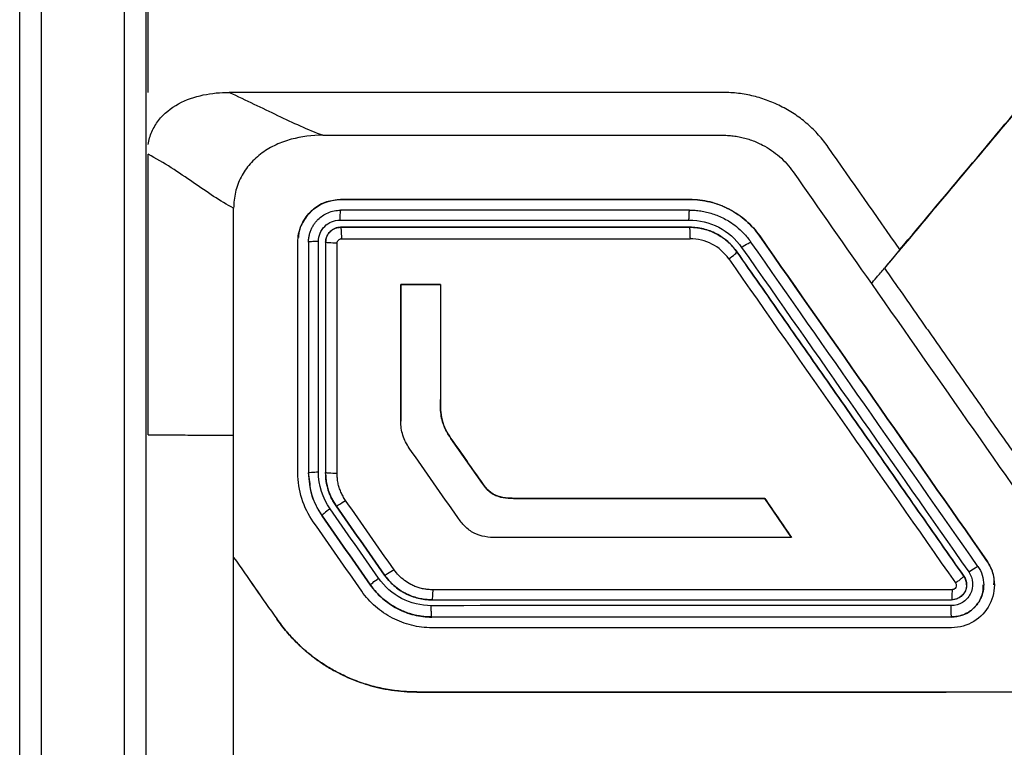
# Model space of a CAD drawing. Header units: millimetres. Extents: x -1111 to 1147, y -743 to 1146.
# Tile 130 of 203: x 217 to 240, y 188 to 205. Entities that reach past the tile are written whole.
import ezdxf

# ---------------------------------------------------------------- set-up
doc = ezdxf.new("R2010")
doc.units = ezdxf.units.MM

msp = doc.modelspace()

# ---------------------------------------------------------------- linework, layer by layer
at = {"color": 7, "linetype": 'Continuous', "lineweight": 25}
for p, q in [((239.351, 202.138), (238.166, 200.727)), ((224.273, 200.916), (224.273, 200.917)), ((232.429, 200.916), (232.429, 200.917)), ((224.272, 200.269), (224.273, 200.268)), ((232.429, 200.269), (232.428, 200.269)), ((234.067, 200.064), (234.067, 200.065)), ((233.535, 199.694), (233.535, 199.693)), ((225.679, 198.93), (225.679, 195.741)), ((226.605, 198.929), (225.679, 198.93)), ((225.679, 198.93), (225.679, 198.93)), ((225.679, 195.741), (225.679, 195.741)), ((227.588, 194.287), (226.85, 195.339)), ((226.85, 195.339), (226.85, 195.339)), ((223.559, 194.279), (223.523, 194.538)), ((223.923, 194.539), (223.923, 194.538)), ((227.588, 194.287), (227.588, 194.287)), ((234.186, 193.936), (228.431, 193.938)), ((228.431, 193.938), (228.431, 193.938)), ((234.808, 193.025), (234.186, 193.936)), ((234.186, 193.936), (234.186, 193.936)), ((223.84, 193.531), (223.84, 193.534)), ((239.37, 192.491), (239.37, 192.492)), ((224.973, 191.915), (224.973, 191.913)), ((238.838, 192.121), (238.838, 192.121)), ((239.301, 191.917), (239.301, 191.92)), ((222.78, 191.122), (222.78, 191.123)), ((226.407, 191.167), (226.407, 191.169)), ((238.551, 191.17), (238.551, 191.167)), ((226.057, 189.417), (226.057, 189.418))]:
    msp.add_line(p, q, dxfattribs=at)
for points, knots in [([(219.773, 203.418), (219.773, 208.127), (219.773, 218.008), (219.773, 233.016), (219.773, 243.29), (219.773, 248.412)], [0, 0, 0, 0, 0.2270884, 0.4770884, 0.7270884, 0.7270884, 0.7270884, 0.7270884]), ([(219.773, 202.205), (219.791, 202.307), (219.82, 202.404), (219.902, 202.591), (219.956, 202.681), (220.143, 202.923), (220.308, 203.054), (220.666, 203.249), (220.863, 203.315), (221.26, 203.4), (221.465, 203.419), (221.669, 203.419)], [0, 0, 0, 0, 0.125, 0.125, 0.25, 0.25, 0.5, 0.5, 0.75, 0.75, 1, 1, 1, 1]), ([(221.669, 203.419), (221.866, 203.327), (222.059, 203.236), (222.436, 203.057), (222.619, 202.968), (222.978, 202.796), (223.152, 202.713), (223.504, 202.557), (223.68, 202.484), (223.858, 202.417)], [0, 0, 0, 0, 0.25, 0.25, 0.5, 0.5, 0.75, 0.75, 1, 1, 1, 1]), ([(235.667, 202.14), (235.632, 202.189), (235.561, 202.286), (235.445, 202.423), (235.322, 202.553), (235.191, 202.674), (235.053, 202.787), (234.908, 202.892), (234.755, 202.989), (234.543, 203.107), (234.268, 203.231), (233.924, 203.337), (233.571, 203.405), (233.331, 203.415), (233.21, 203.419)], [0, 0, 0, 0, 0.062972, 0.125357, 0.187384, 0.249281, 0.311283, 0.373618, 0.436516, 0.500195, 0.626124, 0.750228, 0.874267, 1, 1, 1, 1]), ([(240.365, 203.347), (240.27, 203.241), (240.183, 203.129), (239.055, 201.785), (238.018, 200.55), (236.981, 199.314)], [0, 0, 0, 0, 0.010653, 0.010653, 0.1315586, 0.1315586, 0.1315586, 0.1315586]), ([(223.857, 202.417), (223.605, 202.417), (223.359, 202.388), (222.998, 202.289), (222.878, 202.247), (222.649, 202.141), (222.541, 202.078), (222.337, 201.93), (222.241, 201.844), (222.077, 201.656), (222.005, 201.553), (221.888, 201.327), (221.845, 201.209), (221.787, 200.965), (221.773, 200.838), (221.773, 200.711)], [0, 0, 0, 0, 0.25, 0.25, 0.375, 0.375, 0.5, 0.5, 0.625, 0.625, 0.75, 0.75, 0.875, 0.875, 1, 1, 1, 1]), ([(233.21, 202.417), (233.256, 202.417), (233.347, 202.415), (233.483, 202.4), (233.617, 202.377), (233.749, 202.344), (233.879, 202.302), (234.008, 202.251), (234.164, 202.176), (234.343, 202.07), (234.533, 201.923), (234.704, 201.756), (234.8, 201.629), (234.848, 201.565)], [0, 0, 0, 0, 0.071613, 0.142595, 0.213288, 0.284037, 0.35519, 0.427084, 0.500049, 0.626846, 0.751227, 0.875, 1, 1, 1, 1]), ([(221.773, 200.711), (221.616, 200.794), (221.462, 200.888), (221.148, 201.094), (220.988, 201.204), (220.66, 201.431), (220.489, 201.546), (220.14, 201.771), (219.957, 201.875), (219.773, 201.972)], [0, 0, 0, 0, 0.25, 0.25, 0.5, 0.5, 0.75, 0.75, 1, 1, 1, 1]), ([(223.273, 199.917), (223.273, 200.049), (223.299, 200.178), (223.399, 200.42), (223.473, 200.531), (223.75, 200.808), (224.009, 200.917), (224.273, 200.917)], [0, 0, 0, 0, 0.25, 0.25, 0.5, 0.5, 1, 1, 1, 1]), ([(224.273, 200.916), (224.161, 200.905), (223.937, 200.883), (223.637, 200.712), (223.414, 200.459), (223.301, 200.214), (223.289, 200.066), (223.286, 200.028)], [0, 0, 0, 0, 0.230882, 0.461795, 0.692019, 0.92198, 1, 1, 1, 1]), ([(232.429, 200.917), (232.591, 200.917), (232.749, 200.898), (233.059, 200.822), (233.211, 200.765), (233.494, 200.618), (233.627, 200.527), (233.868, 200.316), (233.975, 200.197), (234.067, 200.065)], [0, 0, 0, 0, 0.25, 0.25, 0.5, 0.5, 0.75, 0.75, 1, 1, 1, 1]), ([(234.067, 200.064), (233.975, 200.196), (233.868, 200.314), (233.629, 200.524), (233.495, 200.616), (233.212, 200.763), (233.062, 200.821), (232.749, 200.897), (232.591, 200.916), (232.429, 200.916)], [0, 0, 0, 0, 0.25, 0.25, 0.5, 0.5, 0.75, 0.75, 1, 1, 1, 1]), ([(223.523, 199.918), (223.524, 199.948), (223.526, 200.006), (223.542, 200.092), (223.566, 200.174), (223.599, 200.252), (223.64, 200.324), (223.688, 200.39), (223.755, 200.465), (223.85, 200.543), (223.978, 200.613), (224.121, 200.659), (224.222, 200.665), (224.273, 200.668)], [0, 0, 0, 0, 0.075135, 0.149029, 0.221687, 0.293111, 0.363305, 0.432272, 0.500016, 0.619772, 0.743009, 0.869746, 1, 1, 1, 1]), ([(224.273, 200.668), (224.272, 200.667), (224.27, 200.666), (224.267, 200.655), (224.265, 200.64), (224.263, 200.626), (224.262, 200.614), (224.261, 200.606), (224.259, 200.581), (224.256, 200.529), (224.254, 200.467), (224.253, 200.437)], [0, 0, 0, 0, 0.1248373, 0.2360934, 0.3300574, 0.4043994, 0.457912, 0.4901088, 0.5008586, 0.7593593, 1, 1, 1, 1]), ([(232.414, 200.438), (232.414, 200.452), (232.414, 200.482), (232.417, 200.519), (232.418, 200.562), (232.42, 200.612), (232.424, 200.659), (232.427, 200.666), (232.429, 200.669)], [0, 0, 0, 0, 0.11737, 0.241132, 0.317543, 0.500728, 0.759307, 1, 1, 1, 1]), ([(232.429, 200.669), (232.472, 200.668), (232.559, 200.666), (232.691, 200.651), (232.827, 200.625), (232.964, 200.587), (233.102, 200.537), (233.238, 200.473), (233.38, 200.391), (233.534, 200.281), (233.706, 200.126), (233.808, 199.994), (233.862, 199.923)], [0, 0, 0, 0, 0.076464, 0.155668, 0.237613, 0.3223, 0.409731, 0.499906, 0.589188, 0.702308, 0.839251, 1, 1, 1, 1]), ([(223.755, 199.938), (223.755, 200.069), (223.809, 200.198), (223.993, 200.383), (224.122, 200.437), (224.253, 200.437)], [0, 0, 0, 0, 0.5, 0.5, 1, 1, 1, 1]), ([(224.253, 200.437), (224.835, 200.437), (226.194, 200.438), (228.368, 200.438), (230.507, 200.438), (231.868, 200.438), (232.414, 200.438)], [0, 0, 0, 0, 0.213949, 0.499998, 0.799417, 1, 1, 1, 1]), ([(232.414, 200.438), (232.654, 200.438), (232.895, 200.379), (233.321, 200.158), (233.507, 199.995), (233.645, 199.798)], [0, 0, 0, 0, 0.5, 0.5, 1, 1, 1, 1]), ([(223.923, 199.919), (223.924, 199.939), (223.926, 199.98), (223.943, 200.04), (223.969, 200.095), (224.004, 200.145), (224.047, 200.188), (224.097, 200.223), (224.153, 200.249), (224.212, 200.265), (224.252, 200.268), (224.272, 200.269)], [0, 0, 0, 0, 0.1119, 0.223532, 0.334927, 0.446115, 0.557125, 0.667988, 0.778735, 0.889395, 1, 1, 1, 1]), ([(224.273, 200.268), (224.227, 200.268), (224.136, 200.249), (224.019, 200.173), (223.942, 200.056), (223.923, 199.964), (223.923, 199.918)], [0, 0, 0, 0, 0.000039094, 0.000078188, 0.000117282, 0.000156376, 0.000156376, 0.000156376, 0.000156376]), ([(232.428, 200.269), (231.748, 200.269), (230.388, 200.269), (228.349, 200.269), (226.31, 200.269), (224.951, 200.269), (224.272, 200.269)], [0, 0, 0, 0, 0.249982, 0.499972, 0.749976, 1, 1, 1, 1]), ([(224.273, 200.268), (224.952, 200.268), (226.311, 200.269), (228.35, 200.269), (230.389, 200.269), (231.749, 200.269), (232.429, 200.269)], [0, 0, 0, 0, 0.250002, 0.499998, 0.749996, 1, 1, 1, 1]), ([(224.273, 200.268), (224.277, 200.268), (224.282, 200.245), (224.289, 200.148), (224.291, 200.078), (224.291, 200.018)], [0, 0, 0, 0, 0.5, 0.5, 1, 1, 1, 1]), ([(232.428, 200.269), (232.468, 200.268), (232.549, 200.266), (232.673, 200.249), (232.799, 200.22), (232.927, 200.176), (233.06, 200.116), (233.208, 200.027), (233.378, 199.892), (233.479, 199.764), (233.535, 199.694)], [0, 0, 0, 0, 0.092217, 0.188328, 0.288336, 0.392243, 0.500052, 0.624863, 0.791534, 1, 1, 1, 1]), ([(233.535, 199.693), (233.473, 199.781), (233.364, 199.903), (233.193, 200.036), (233.055, 200.119), (232.907, 200.185), (232.7, 200.249), (232.537, 200.269), (232.429, 200.269)], [0, 0, 0, 0, 0.0002633, 0.000394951, 0.000526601, 0.000658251, 0.000789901, 0.001053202, 0.001053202, 0.001053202, 0.001053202]), ([(232.442, 200.019), (232.442, 200.078), (232.441, 200.148), (232.436, 200.245), (232.432, 200.269), (232.429, 200.269)], [0, 0, 0, 0, 0.5, 0.5, 1, 1, 1, 1]), ([(224.191, 199.9), (224.192, 199.908), (224.193, 199.926), (224.204, 199.95), (224.222, 199.974), (224.251, 199.995), (224.277, 199.998), (224.29, 199.999)], [0, 0, 0, 0, 0.169073, 0.33297, 0.504183, 0.753801, 1, 1, 1, 1]), ([(233.343, 199.532), (233.242, 199.675), (233.105, 199.795), (232.794, 199.957), (232.617, 200.001), (232.44, 200.001)], [0, 0, 0, 0, 0.5, 0.5, 1, 1, 1, 1]), ([(223.755, 199.938), (223.698, 199.938), (223.635, 199.936), (223.545, 199.928), (223.523, 199.923), (223.523, 199.918)], [0, 0, 0, 0, 0.5, 0.5, 1, 1, 1, 1]), ([(223.755, 194.555), (223.755, 194.931), (223.755, 195.828), (223.755, 197.251), (223.755, 198.669), (223.755, 199.566), (223.755, 199.938)], [0, 0, 0, 0, 0.209174, 0.500001, 0.792573, 1, 1, 1, 1]), ([(223.923, 199.919), (223.923, 199.022), (223.923, 197.229), (223.923, 195.435), (223.923, 194.539)], [0, 0, 0, 0, 0.500123, 1, 1, 1, 1]), ([(224.191, 199.9), (224.13, 199.9), (224.056, 199.901), (223.95, 199.909), (223.923, 199.914), (223.923, 199.918)], [0, 0, 0, 0, 0.5, 0.5, 1, 1, 1, 1]), ([(233.645, 199.798), (233.693, 199.832), (233.751, 199.869), (233.836, 199.918), (233.86, 199.927), (233.862, 199.923)], [0, 0, 0, 0, 0.5, 0.5, 1, 1, 1, 1]), ([(237.343, 199.747), (237.332, 199.734), (237.31, 199.707), (237.27, 199.659), (237.226, 199.606), (237.163, 199.532), (237.081, 199.434), (237.015, 199.355), (236.981, 199.314)], [0, 0, 0, 0, 0.119329, 0.24262, 0.369579, 0.499727, 0.743962, 1, 1, 1, 1]), ([(233.343, 199.532), (233.391, 199.565), (233.446, 199.607), (233.521, 199.67), (233.538, 199.689), (233.535, 199.693)], [0, 0, 0, 0, 0.5, 0.5, 1, 1, 1, 1]), ([(238.838, 192.121), (238.483, 192.628), (237.774, 193.64), (236.711, 195.158), (235.651, 196.672), (234.592, 198.184), (233.887, 199.191), (233.535, 199.694)], [0, 0, 0, 0, 0.200605, 0.400903, 0.6009, 0.800597, 1, 1, 1, 1]), ([(233.535, 199.693), (233.887, 199.19), (234.592, 198.184), (235.651, 196.672), (236.711, 195.157), (237.774, 193.64), (238.483, 192.627), (238.838, 192.121)], [0, 0, 0, 0, 0.199404, 0.399102, 0.599098, 0.799396, 1, 1, 1, 1]), ([(236.678, 198.952), (236.704, 198.983), (236.749, 199.037), (236.856, 199.165), (236.918, 199.239), (236.981, 199.314)], [0, 0, 0, 0, 0.5, 0.5, 1, 1, 1, 1]), ([(236.981, 199.314), (237.066, 199.194), (237.235, 198.953), (237.488, 198.591), (237.74, 198.231), (237.992, 197.872), (238.242, 197.513), (238.493, 197.156), (238.742, 196.8), (238.991, 196.445), (239.239, 196.091), (239.486, 195.737), (239.733, 195.385), (239.978, 195.034), (240.224, 194.684), (240.468, 194.335), (240.712, 193.987), (240.955, 193.64), (241.197, 193.293), (241.439, 192.949), (241.677, 192.604), (241.934, 192.275), (242.222, 191.978), (242.536, 191.712), (242.872, 191.48), (243.229, 191.282), (243.602, 191.12), (243.988, 190.995), (244.384, 190.909), (244.788, 190.861), (245.195, 190.854), (245.601, 190.856), (246.007, 190.855), (246.411, 190.855), (246.814, 190.855), (247.215, 190.855), (247.616, 190.855), (248.015, 190.855), (248.413, 190.855), (248.81, 190.855), (249.205, 190.855), (249.599, 190.855), (249.992, 190.855), (250.383, 190.855), (250.773, 190.855), (251.162, 190.855), (251.55, 190.855), (251.936, 190.855), (252.322, 190.855), (252.705, 190.855), (253.088, 190.855), (253.469, 190.855), (253.849, 190.855), (254.228, 190.855), (254.606, 190.855), (254.982, 190.855), (255.357, 190.855), (255.73, 190.855), (256.103, 190.855), (256.474, 190.855), (256.844, 190.855), (257.212, 190.855), (257.58, 190.855), (257.946, 190.855), (258.31, 190.855), (258.674, 190.855), (259.036, 190.855), (259.397, 190.855), (259.757, 190.855), (260.115, 190.855), (260.472, 190.855), (260.828, 190.855), (261.182, 190.855), (261.536, 190.855), (261.887, 190.855), (262.238, 190.855), (262.588, 190.855), (262.936, 190.855), (263.283, 190.855), (263.628, 190.855), (263.972, 190.855), (264.315, 190.855), (264.656, 190.858), (264.994, 190.886), (265.325, 190.941), (265.648, 191.023), (265.962, 191.13), (266.265, 191.26), (266.555, 191.413), (266.832, 191.588), (267.094, 191.783), (267.339, 191.997), (267.566, 192.23), (267.773, 192.481), (267.963, 192.745), (268.148, 193.011), (268.334, 193.276), (268.518, 193.54), (268.702, 193.802), (268.885, 194.064), (269.068, 194.324), (269.249, 194.584), (269.43, 194.842), (269.611, 195.1), (269.79, 195.356), (269.969, 195.611), (270.147, 195.866), (270.324, 196.119), (270.501, 196.371), (270.676, 196.622), (270.852, 196.872), (271.026, 197.121), (271.199, 197.369), (271.372, 197.616), (271.544, 197.861), (271.716, 198.106), (271.886, 198.35), (272.056, 198.593), (272.225, 198.834), (272.394, 199.075), (272.506, 199.235), (272.562, 199.314)], [0, 0, 0, 0, 0.010142, 0.020255, 0.030339, 0.040394, 0.050419, 0.060415, 0.070382, 0.08032, 0.090229, 0.100109, 0.10996, 0.119781, 0.129574, 0.139337, 0.149072, 0.158777, 0.168453, 0.1781, 0.187715, 0.197252, 0.206704, 0.216094, 0.225437, 0.234743, 0.244024, 0.253288, 0.262549, 0.271822, 0.281124, 0.290422, 0.29969, 0.308929, 0.318139, 0.32732, 0.336472, 0.345594, 0.354687, 0.363751, 0.372786, 0.381791, 0.390768, 0.399715, 0.408633, 0.417522, 0.426381, 0.435212, 0.444013, 0.452785, 0.461528, 0.470242, 0.478927, 0.487582, 0.496209, 0.504806, 0.513374, 0.521913, 0.530423, 0.538904, 0.547355, 0.555778, 0.564171, 0.572535, 0.58087, 0.589176, 0.597453, 0.605701, 0.61392, 0.622109, 0.63027, 0.638401, 0.646503, 0.654577, 0.662621, 0.670636, 0.678622, 0.686579, 0.694506, 0.702405, 0.710275, 0.718115, 0.725914, 0.733643, 0.741309, 0.748923, 0.756494, 0.764029, 0.771534, 0.779012, 0.78647, 0.793914, 0.80135, 0.808789, 0.816236, 0.823668, 0.831072, 0.838446, 0.845791, 0.853106, 0.860393, 0.86765, 0.874878, 0.882077, 0.889247, 0.896387, 0.903499, 0.910581, 0.917634, 0.924658, 0.931653, 0.938619, 0.945556, 0.952463, 0.959341, 0.966191, 0.973011, 0.979802, 0.986564, 0.993296, 1, 1, 1, 1]), ([(226.605, 196.248), (226.605, 196.087), (226.606, 195.924), (226.662, 195.693), (226.688, 195.618), (226.76, 195.473), (226.803, 195.405), (226.85, 195.339)], [0, 0, 0, 0, 0.5, 0.5, 0.75, 0.75, 1, 1, 1, 1]), ([(226.85, 195.339), (226.799, 195.41), (226.753, 195.485), (226.716, 195.564), (226.665, 195.669), (226.633, 195.786), (226.619, 195.902), (226.605, 196.017), (226.605, 196.133), (226.605, 196.248)], [0, 0, 0, 0, 0.271586, 0.271586, 0.271586, 0.640814, 0.640814, 0.640814, 1, 1, 1, 1]), ([(225.878, 195.111), (225.813, 195.203), (225.763, 195.304), (225.695, 195.519), (225.679, 195.629), (225.679, 195.741)], [0, 0, 0, 0, 0.5, 0.5, 1, 1, 1, 1]), ([(219.773, 195.419), (219.954, 195.419), (220.136, 195.419), (220.491, 195.419), (220.664, 195.418), (220.998, 195.418), (221.158, 195.418), (221.47, 195.418), (221.622, 195.417), (221.773, 195.417)], [0, 0, 0, 0, 0.25, 0.25, 0.5, 0.5, 0.75, 0.75, 1, 1, 1, 1]), ([(223.635, 193.389), (223.517, 193.557), (223.428, 193.739), (223.305, 194.128), (223.273, 194.331), (223.273, 194.536)], [0, 0, 0, 0, 0.5, 0.5, 1, 1, 1, 1]), ([(223.523, 194.538), (223.523, 194.542), (223.545, 194.546), (223.635, 194.553), (223.698, 194.555), (223.755, 194.555)], [0, 0, 0, 0, 0.5, 0.5, 1, 1, 1, 1]), ([(223.523, 194.535), (223.523, 194.355), (223.55, 194.18), (223.657, 193.839), (223.737, 193.678), (223.84, 193.531)], [0, 0, 0, 0, 0.5, 0.5, 1, 1, 1, 1]), ([(224.167, 193.764), (224.146, 193.795), (224.105, 193.857), (224.056, 193.951), (224.016, 194.043), (223.971, 194.17), (223.933, 194.334), (223.923, 194.472), (223.923, 194.538), (223.923, 194.539)], [0, 0, 0, 0, 0.1385628, 0.2681156, 0.3886582, 0.5001904, 0.7581349, 0.9991351, 1, 1, 1, 1]), ([(224.191, 194.523), (224.13, 194.522), (224.056, 194.523), (223.95, 194.529), (223.923, 194.534), (223.923, 194.538)], [0, 0, 0, 0, 0.5, 0.5, 1, 1, 1, 1]), ([(224.39, 193.891), (224.369, 193.922), (224.328, 193.985), (224.278, 194.085), (224.239, 194.189), (224.212, 194.297), (224.194, 194.409), (224.192, 194.484), (224.191, 194.523)], [0, 0, 0, 0, 0.168683, 0.334253, 0.498423, 0.662951, 0.829583, 1, 1, 1, 1]), ([(227.588, 194.287), (227.634, 194.221), (227.684, 194.159), (227.804, 194.053), (227.875, 194.011), (228.028, 193.962), (228.109, 193.951), (228.27, 193.939), (228.35, 193.938), (228.431, 193.938)], [0, 0, 0, 0, 0.25, 0.25, 0.5, 0.5, 0.75, 0.75, 1, 1, 1, 1]), ([(228.431, 193.938), (228.329, 193.938), (228.227, 193.94), (228.126, 193.951), (228.046, 193.96), (227.964, 193.977), (227.89, 194.01), (227.815, 194.044), (227.748, 194.096), (227.692, 194.156), (227.654, 194.197), (227.62, 194.241), (227.588, 194.287)], [0, 0, 0, 0, 0.315217, 0.315217, 0.315217, 0.568367, 0.568367, 0.568367, 0.82692, 0.82692, 0.82692, 1, 1, 1, 1]), ([(224.167, 193.763), (224.17, 193.759), (224.195, 193.768), (224.282, 193.818), (224.341, 193.856), (224.39, 193.891)], [0, 0, 0, 0, 0.5, 0.5, 1, 1, 1, 1]), ([(224.167, 193.764), (224.356, 193.494), (224.734, 192.954), (225.112, 192.415), (225.301, 192.145)], [0, 0, 0, 0, 0.499847, 1, 1, 1, 1]), ([(225.301, 192.145), (225.112, 192.415), (224.734, 192.954), (224.356, 193.494), (224.167, 193.763)], [0, 0, 0, 0, 0.500161, 1, 1, 1, 1]), ([(224.027, 193.693), (223.979, 193.66), (223.925, 193.619), (223.852, 193.557), (223.837, 193.538), (223.84, 193.534)], [0, 0, 0, 0, 0.5, 0.5, 1, 1, 1, 1]), ([(227.911, 193.024), (227.822, 193.024), (227.733, 193.029), (227.557, 193.06), (227.47, 193.086), (227.312, 193.168), (227.24, 193.223), (227.116, 193.35), (227.062, 193.42), (227.011, 193.493)], [0, 0, 0, 0, 0.25, 0.25, 0.5, 0.5, 0.75, 0.75, 1, 1, 1, 1]), ([(287.773, 192.561), (287.773, 190.238), (287.773, 187.913), (287.773, 185.203), (287.662, 184.833), (287.372, 184.267), (287.231, 184.053), (283.832, 178.165), (280.557, 172.494), (276.744, 165.89), (275.71, 165.32), (261.384, 165.32), (248.116, 165.32), (233.787, 165.32), (232.776, 165.935), (228.971, 172.525), (225.705, 178.181), (222.299, 184.08), (221.941, 184.618), (221.773, 185.234), (221.773, 187.914), (221.773, 190.238), (221.773, 192.561)], [0, 0, 0, 0, 0.067541, 0.067541, 0.078742, 0.078742, 0.086132, 0.086132, 0.276627, 0.276627, 0.307826, 0.307826, 0.692624, 0.692624, 0.723894, 0.723894, 0.913869, 0.913869, 0.922173, 0.93246, 0.93246, 1, 1, 1, 1]), ([(239.37, 192.492), (239.423, 192.417), (239.464, 192.337), (239.524, 192.165), (239.543, 192.075), (239.561, 191.805), (239.522, 191.619), (239.355, 191.296), (239.227, 191.159), (238.916, 190.97), (238.735, 190.918), (238.551, 190.918)], [0, 0, 0, 0, 0.125, 0.125, 0.25, 0.25, 0.5, 0.5, 0.75, 0.75, 1, 1, 1, 1]), ([(239.539, 191.918), (239.542, 191.955), (239.556, 192.105), (239.485, 192.305), (239.398, 192.446), (239.37, 192.491)], [0, 0, 0, 0, 0.1839781, 0.7359517, 1, 1, 1, 1]), ([(225.522, 192.273), (225.474, 192.239), (225.415, 192.2), (225.328, 192.15), (225.304, 192.14), (225.301, 192.145)], [0, 0, 0, 0, 0.5, 0.5, 1, 1, 1, 1]), ([(226.409, 191.569), (226.37, 191.57), (226.291, 191.572), (226.169, 191.589), (226.042, 191.617), (225.912, 191.661), (225.761, 191.729), (225.598, 191.832), (225.433, 191.974), (225.345, 192.088), (225.301, 192.145)], [0, 0, 0, 0, 0.089123, 0.183736, 0.28384, 0.389438, 0.500528, 0.666994, 0.833485, 1, 1, 1, 1]), ([(225.301, 192.145), (225.363, 192.057), (225.472, 191.935), (225.643, 191.802), (225.781, 191.719), (225.929, 191.653), (226.136, 191.589), (226.298, 191.569), (226.407, 191.569)], [0, 0, 0, 0, 0.000263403, 0.000395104, 0.000526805, 0.000658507, 0.000790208, 0.001053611, 0.001053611, 0.001053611, 0.001053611]), ([(226.426, 191.804), (226.389, 191.805), (226.317, 191.808), (226.212, 191.823), (226.109, 191.848), (226.01, 191.883), (225.893, 191.937), (225.764, 192.018), (225.63, 192.133), (225.559, 192.226), (225.522, 192.273)], [0, 0, 0, 0, 0.102915, 0.203652, 0.303083, 0.402113, 0.501662, 0.66763, 0.832321, 1, 1, 1, 1]), ([(238.952, 192.221), (239.004, 192.147), (239.035, 192.058), (239.047, 191.877), (239.028, 191.785), (238.945, 191.624), (238.881, 191.555), (238.726, 191.46), (238.635, 191.434), (238.544, 191.434)], [0, 0, 0, 0, 0.25, 0.25, 0.5, 0.5, 0.75, 0.75, 1, 1, 1, 1]), ([(238.952, 192.221), (239, 192.255), (239.057, 192.293), (239.141, 192.343), (239.163, 192.353), (239.166, 192.35)], [0, 0, 0, 0, 0.5, 0.5, 1, 1, 1, 1]), ([(224.973, 191.915), (224.97, 191.919), (224.986, 191.938), (225.059, 192), (225.113, 192.04), (225.161, 192.074)], [0, 0, 0, 0, 0.5, 0.5, 1, 1, 1, 1]), ([(226.407, 191.169), (226.365, 191.17), (226.281, 191.172), (226.151, 191.186), (226.016, 191.211), (225.878, 191.249), (225.737, 191.3), (225.581, 191.372), (225.416, 191.471), (225.25, 191.6), (225.1, 191.747), (225.015, 191.859), (224.973, 191.915)], [0, 0, 0, 0, 0.073709, 0.151258, 0.232646, 0.317875, 0.406945, 0.499855, 0.624876, 0.749906, 0.874948, 1, 1, 1, 1]), ([(224.973, 191.913), (225.054, 191.797), (225.147, 191.694), (225.357, 191.51), (225.474, 191.429), (225.721, 191.3), (225.853, 191.251), (226.126, 191.184), (226.265, 191.167), (226.407, 191.167)], [0, 0, 0, 0, 0.25, 0.25, 0.5, 0.5, 0.75, 0.75, 1, 1, 1, 1]), ([(226.393, 191.433), (226.153, 191.433), (225.911, 191.492), (225.486, 191.713), (225.299, 191.876), (225.161, 192.074)], [0, 0, 0, 0, 0.5, 0.5, 1, 1, 1, 1]), ([(239.301, 191.92), (239.3, 191.89), (239.298, 191.831), (239.282, 191.745), (239.257, 191.661), (239.222, 191.582), (239.179, 191.507), (239.129, 191.439), (239.071, 191.377), (239.007, 191.322), (238.938, 191.275), (238.865, 191.237), (238.789, 191.207), (238.711, 191.186), (238.631, 191.172), (238.578, 191.171), (238.551, 191.17)], [0, 0, 0, 0, 0.075231, 0.149872, 0.223924, 0.297388, 0.370266, 0.442558, 0.514267, 0.585393, 0.655939, 0.725904, 0.795292, 0.864102, 0.932338, 1, 1, 1, 1]), ([(238.9, 191.92), (238.9, 191.912), (238.9, 191.889), (238.894, 191.844), (238.878, 191.789), (238.846, 191.727), (238.786, 191.652), (238.683, 191.583), (238.592, 191.574), (238.551, 191.57)], [0, 0, 0, 0, 0.043877, 0.124937, 0.249777, 0.355929, 0.500792, 0.778247, 1, 1, 1, 1]), ([(238.551, 191.167), (238.635, 191.176), (238.804, 191.192), (239.028, 191.321), (239.196, 191.511), (239.292, 191.721), (239.292, 191.862), (239.292, 191.918)], [0, 0, 0, 0, 0.214325, 0.428657, 0.642831, 0.857082, 1, 1, 1, 1]), ([(238.901, 191.92), (238.9, 191.901), (238.898, 191.863), (238.884, 191.807), (238.862, 191.755), (238.831, 191.708), (238.795, 191.667), (238.752, 191.632), (238.706, 191.604), (238.656, 191.585), (238.604, 191.572), (238.57, 191.571), (238.552, 191.57)], [0, 0, 0, 0, 0.105265, 0.2093387, 0.3122285, 0.4139422, 0.5144879, 0.613874, 0.7121091, 0.8092022, 0.9051626, 1, 1, 1, 1]), ([(238.642, 191.963), (238.647, 191.955), (238.656, 191.939), (238.663, 191.903), (238.654, 191.857), (238.621, 191.823), (238.588, 191.808), (238.571, 191.807), (238.562, 191.806)], [0, 0, 0, 0, 0.125355, 0.252506, 0.502766, 0.75295, 0.875857, 1, 1, 1, 1]), ([(238.838, 192.121), (238.838, 192.12), (238.837, 192.116), (238.828, 192.106), (238.811, 192.09), (238.786, 192.069), (238.754, 192.044), (238.717, 192.017), (238.679, 191.989), (238.654, 191.971), (238.642, 191.963)], [0, 0, 0, 0, 0.124977, 0.24998, 0.374984, 0.499987, 0.62499, 0.749994, 0.874997, 1, 1, 1, 1]), ([(226.407, 190.918), (226.245, 190.918), (226.087, 190.937), (225.777, 191.013), (225.624, 191.07), (225.342, 191.217), (225.209, 191.308), (224.968, 191.519), (224.861, 191.638), (224.768, 191.77)], [0, 0, 0, 0, 0.25, 0.25, 0.5, 0.5, 0.75, 0.75, 1, 1, 1, 1]), ([(226.426, 191.804), (226.425, 191.789), (226.425, 191.759), (226.421, 191.721), (226.42, 191.679), (226.418, 191.628), (226.413, 191.579), (226.409, 191.572), (226.407, 191.569)], [0, 0, 0, 0, 0.117187, 0.240742, 0.316076, 0.500591, 0.759428, 1, 1, 1, 1]), ([(238.562, 191.806), (238.561, 191.749), (238.56, 191.684), (238.556, 191.592), (238.554, 191.57), (238.551, 191.57)], [0, 0, 0, 0, 0.5, 0.5, 1, 1, 1, 1]), ([(226.409, 191.569), (227.084, 191.569), (228.433, 191.57), (230.457, 191.57), (232.481, 191.57), (234.505, 191.57), (236.528, 191.57), (237.878, 191.57), (238.552, 191.57)], [0, 0, 0, 0, 0.1667948, 0.3335336, 0.50022, 0.6668575, 0.8334496, 1, 1, 1, 1]), ([(226.407, 191.169), (226.405, 191.169), (226.4, 191.181), (226.395, 191.242), (226.391, 191.332), (226.391, 191.393), (226.391, 191.419)], [0.0391878, 0.0391878, 0.0391878, 0.0391878, 0.2891886, 0.5391928, 0.789197, 0.9999966, 0.9999966, 0.9999966, 0.9999966]), ([(238.551, 191.17), (238.549, 191.17), (238.546, 191.194), (238.543, 191.291), (238.542, 191.36), (238.542, 191.42)], [0, 0, 0, 0, 0.5, 0.5, 1, 1, 1, 1]), ([(223.417, 190.412), (223.37, 190.455), (223.275, 190.54), (223.141, 190.677), (223.013, 190.819), (222.892, 190.968), (222.817, 191.071), (222.78, 191.123)], [0, 0, 0, 0, 0.200474, 0.400254, 0.599797, 0.79956, 1, 1, 1, 1]), ([(222.78, 191.122), (222.817, 191.07), (222.892, 190.967), (223.012, 190.819), (223.139, 190.678), (223.272, 190.543), (223.411, 190.414), (223.557, 190.292), (223.736, 190.156), (223.951, 190.012), (224.269, 189.831), (224.671, 189.652), (225.096, 189.527), (225.46, 189.458), (225.757, 189.423), (225.957, 189.419), (226.057, 189.417)], [0, 0, 0, 0, 0.049902, 0.099522, 0.14897, 0.19836, 0.247805, 0.297418, 0.34731, 0.423563, 0.499365, 0.632912, 0.766522, 0.844404, 0.922084, 1, 1, 1, 1]), ([(225.104, 189.533), (225.042, 189.549), (224.918, 189.581), (224.735, 189.641), (224.556, 189.708), (224.38, 189.785), (224.169, 189.888), (223.928, 190.026), (223.663, 190.206), (223.499, 190.343), (223.417, 190.412)], [0, 0, 0, 0, 0.100157, 0.199984, 0.299709, 0.399564, 0.499778, 0.66668, 0.833066, 1, 1, 1, 1]), ([(226.057, 189.418), (225.992, 189.419), (225.864, 189.421), (225.672, 189.435), (225.481, 189.458), (225.291, 189.49), (225.166, 189.519), (225.104, 189.533)], [0, 0, 0, 0, 0.200388, 0.400117, 0.599653, 0.79946, 1, 1, 1, 1]), ([(226.057, 189.417), (226.716, 189.417), (228.034, 189.417), (230.013, 189.417), (231.992, 189.417), (233.971, 189.417), (235.951, 189.417), (237.931, 189.417), (239.912, 189.418), (241.893, 189.418), (243.874, 189.418), (245.855, 189.418), (247.837, 189.418), (249.819, 189.418), (251.8, 189.418), (253.782, 189.418), (255.764, 189.418), (257.746, 189.418), (259.728, 189.418), (261.709, 189.418), (263.691, 189.418), (265.672, 189.418), (267.653, 189.418), (269.634, 189.418), (271.615, 189.417), (273.595, 189.417), (275.575, 189.417), (277.554, 189.417), (279.533, 189.417), (281.512, 189.417), (282.83, 189.417), (283.49, 189.417)], [0, 0, 0, 0, 0.034483, 0.068965, 0.103448, 0.137931, 0.172414, 0.206896, 0.241379, 0.275862, 0.310345, 0.344827, 0.37931, 0.413793, 0.448276, 0.482759, 0.517241, 0.551724, 0.586207, 0.62069, 0.655173, 0.689655, 0.724138, 0.758621, 0.793104, 0.827586, 0.862069, 0.896552, 0.931035, 0.965517, 1, 1, 1, 1])]:
    msp.add_open_spline(points, degree=3, knots=knots, dxfattribs=at)
for points in [[(217.273, 229.451), (217.273, 214.376), (217.273, 199.218), (217.273, 184.031)], [(219.223, 185.559), (219.223, 200.236), (219.223, 214.881), (219.223, 229.451)], [(216.773, 183.997), (216.773, 199.174), (216.773, 214.32), (216.773, 229.385)], [(219.723, 229.385), (219.723, 214.827), (219.723, 200.195), (219.723, 185.531)], [(233.21, 203.419), (229.36, 203.419), (225.512, 203.419), (221.669, 203.419)], [(237.343, 199.747), (238.351, 200.948), (239.358, 202.148), (240.365, 203.348)], [(223.858, 202.417), (226.973, 202.417), (230.09, 202.418), (233.21, 202.417)], [(237.343, 199.747), (236.785, 200.545), (236.226, 201.343), (235.667, 202.14)], [(219.773, 195.419), (219.773, 197.575), (219.773, 199.739), (219.773, 201.972)], [(234.848, 201.565), (235.458, 200.694), (236.068, 199.823), (236.678, 198.952)], [(224.273, 200.917), (226.99, 200.917), (229.709, 200.917), (232.429, 200.917)], [(232.429, 200.916), (229.709, 200.916), (226.99, 200.916), (224.273, 200.916)], [(221.773, 195.417), (221.773, 197.183), (221.773, 198.947), (221.773, 200.711)], [(232.429, 200.669), (229.709, 200.669), (226.99, 200.669), (224.273, 200.668)], [(224.29, 199.999), (224.29, 200.005), (224.291, 200.012), (224.291, 200.018)], [(224.29, 199.999), (227.005, 200), (229.722, 200), (232.44, 200.001)], [(232.442, 200.019), (232.442, 200.012), (232.441, 200.006), (232.44, 200.001)], [(234.067, 200.065), (235.833, 197.543), (237.601, 195.018), (239.37, 192.492)], [(239.37, 192.491), (237.601, 195.017), (235.833, 197.542), (234.067, 200.064)], [(223.273, 194.536), (223.273, 196.33), (223.273, 198.124), (223.273, 199.917)], [(223.523, 199.918), (223.523, 198.125), (223.523, 196.332), (223.523, 194.538)], [(224.191, 194.523), (224.191, 196.316), (224.191, 198.108), (224.191, 199.9)], [(233.645, 199.798), (235.413, 197.274), (237.181, 194.749), (238.952, 192.221)], [(239.166, 192.35), (237.396, 194.876), (235.629, 197.401), (233.862, 199.923)], [(233.343, 199.532), (235.109, 197.01), (236.875, 194.487), (238.642, 191.963)], [(225.679, 198.93), (225.988, 198.93), (226.296, 198.929), (226.605, 198.929)], [(225.679, 195.741), (225.679, 196.805), (225.679, 197.868), (225.679, 198.93)], [(226.605, 198.929), (226.605, 198.035), (226.605, 197.142), (226.605, 196.248)], [(236.678, 198.952), (238.271, 196.677), (239.865, 194.401), (241.459, 192.124)], [(221.773, 192.561), (221.773, 193.513), (221.773, 194.465), (221.773, 195.417)], [(226.85, 195.339), (227.096, 194.988), (227.342, 194.638), (227.588, 194.287)], [(227.011, 193.493), (226.633, 194.032), (226.255, 194.572), (225.878, 195.111)], [(224.027, 193.693), (223.851, 193.944), (223.755, 194.247), (223.755, 194.555)], [(223.923, 194.538), (223.923, 194.262), (224.009, 193.99), (224.167, 193.763)], [(225.522, 192.273), (225.145, 192.812), (224.767, 193.351), (224.39, 193.891)], [(228.431, 193.938), (230.349, 193.938), (232.267, 193.937), (234.186, 193.936)], [(234.186, 193.936), (234.393, 193.632), (234.601, 193.329), (234.808, 193.025)], [(223.84, 193.534), (224.217, 192.994), (224.595, 192.455), (224.973, 191.915)], [(224.973, 191.913), (224.595, 192.452), (224.217, 192.992), (223.84, 193.531)], [(225.161, 192.074), (224.783, 192.614), (224.405, 193.154), (224.027, 193.693)], [(224.768, 191.77), (224.39, 192.31), (224.013, 192.85), (223.635, 193.389)], [(234.808, 193.025), (232.508, 193.025), (230.209, 193.025), (227.911, 193.024)], [(221.773, 192.561), (222.109, 192.082), (222.444, 191.603), (222.78, 191.123)], [(221.773, 192.56), (222.109, 192.081), (222.444, 191.601), (222.78, 191.122)], [(239.166, 192.35), (239.253, 192.225), (239.301, 192.072), (239.301, 191.92)], [(238.838, 192.121), (238.879, 192.062), (238.901, 191.991), (238.901, 191.92)], [(238.9, 191.92), (238.9, 191.991), (238.879, 192.061), (238.838, 192.121)], [(238.562, 191.806), (234.514, 191.806), (230.468, 191.805), (226.426, 191.804)], [(226.391, 191.419), (226.391, 191.424), (226.392, 191.429), (226.393, 191.433)], [(238.544, 191.434), (234.491, 191.434), (230.441, 191.434), (226.393, 191.433)], [(238.542, 191.42), (238.543, 191.425), (238.543, 191.429), (238.544, 191.434)], [(226.407, 191.169), (230.452, 191.169), (234.5, 191.17), (238.551, 191.17)], [(238.551, 191.167), (234.5, 191.167), (230.452, 191.167), (226.407, 191.167)], [(238.551, 190.918), (234.5, 190.918), (230.452, 190.918), (226.407, 190.918)], [(226.057, 189.418), (245.177, 189.419), (264.369, 189.419), (283.49, 189.418)]]:
    msp.add_open_spline(points, degree=3, dxfattribs=at)
at = {"color": 250, "linetype": 'Continuous', "lineweight": 25}
msp.add_open_spline([(223.84, 193.534), (223.736, 193.703), (223.593, 193.936), (223.566, 194.205), (223.559, 194.279)], degree=3, knots=[0, 0, 0, 0, 0.725055, 1, 1, 1, 1], dxfattribs=at)

doc.saveas('drawing.dxf')
